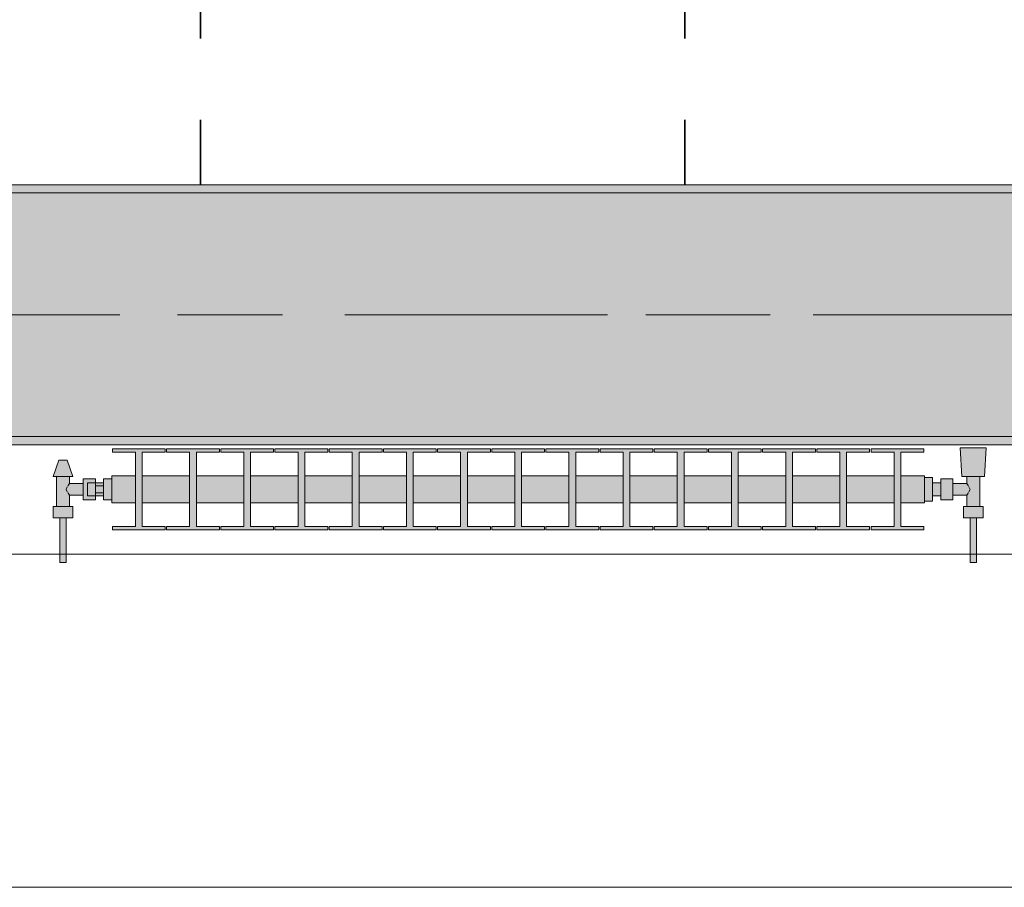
# Model space of a CAD drawing. Header units: metres. Extents: x -3.6 to 84.5, y -11 to 16.8.
# Tile 81 of 228: x 23.4 to 24.6, y -0.2 to 0.9. Entities that reach past the tile are written whole.
import ezdxf

# ---------------------------------------------------------------- set-up
doc = ezdxf.new("R2010")
doc.units = ezdxf.units.M
doc.header["$MEASUREMENT"] = 0
doc.linetypes.add('Achse', pattern=[0.2, 0.1, -0.05, 0, -0.05])
doc.linetypes.add('Strichlinie doppelt', pattern=[0.546806, 0.264583, -0.105833, 0.070556, -0.105833])
for name, color, linetype in [('155 - Bemaßung_ Beschriftung.Ausbau - Deckenelemente', 7, 'Continuous'), ('451 - Universal.Achsen Raster', 7, 'Continuous'), ('604 - Struktur.Wand Aussen', 7, 'Continuous'), ('608 - Struktur.Träger', 7, 'Continuous'), ('801 - HKLSE.Heizung_ Klima_ Lüftung', 7, 'Continuous')]:
    doc.layers.add(name, color=color, linetype=linetype)
pattern_1 = [(45, (0, 0), (-0.01767767, 0.01767767), [0, -0.025])]

msp = doc.modelspace()

# ---------------------------------------------------------------- hatches: boundary and pattern name
at = {"layer": '608 - Struktur.Träger', "linetype": 'Continuous', "lineweight": 0, "true_color": 0x000000}
h = msp.add_hatch(dxfattribs=at)
h.set_pattern_fill('Gips_0001', color=18, style=0, pattern_type=2)
h.set_pattern_definition(pattern_1)
h.paths.add_polyline_path([(25.57, 0.71), (22.29, 0.71), (22.29, 0.7), (25.57, 0.7)])
h = msp.add_hatch(dxfattribs=at)
h.set_pattern_fill('Beton__Stahlbeton_0001', color=18, style=0, pattern_type=2)
h.set_pattern_definition([(45, (0, 0), (-0.08485281, 0.08485281), []), (45, (-0.04243, 0.04243), (-0.08485281, 0.08485281), [0.09, -0.03])])
h.paths.add_polyline_path([(0.69, 0.7), (0.38, 0.7), (0.38, 0.4), (0.69, 0.4), (3.97, 0.4), (4.29, 0.4), (7.57, 0.4), (7.89, 0.4), (11.17, 0.4), (11.49, 0.4), (14.77, 0.4), (15.09, 0.4), (18.37, 0.4), (18.69, 0.4), (21.97, 0.4), (22.29, 0.4), (25.57, 0.4), (25.89, 0.4), (29.17, 0.4), (29.49, 0.4), (32.77, 0.4), (33.09, 0.4), (36.37, 0.4), (36.69, 0.4), (39.97, 0.4), (40.29, 0.4), (43.57, 0.4), (43.89, 0.4), (47.17, 0.4), (47.49, 0.4), (50.77, 0.4), (51.09, 0.4), (54.37, 0.4), (54.69, 0.4), (57.97, 0.4), (58.29, 0.4), (61.57, 0.4), (61.88, 0.4), (61.88, 0.7), (61.57, 0.7), (58.29, 0.7), (57.97, 0.7), (54.69, 0.7), (54.37, 0.7), (51.09, 0.7), (50.77, 0.7), (47.49, 0.7), (47.17, 0.7), (43.89, 0.7), (43.57, 0.7), (40.29, 0.7), (39.9, 0.7), (36.69, 0.7), (36.37, 0.7), (33.09, 0.7), (32.77, 0.7), (29.49, 0.7), (29.17, 0.7), (25.89, 0.7), (25.57, 0.7), (22.29, 0.7), (21.97, 0.7), (18.69, 0.7), (18.37, 0.7), (15.09, 0.7), (14.77, 0.7), (11.49, 0.7), (11.17, 0.7), (7.89, 0.7), (7.57, 0.7), (4.29, 0.7), (3.97, 0.7)])
h = msp.add_hatch(dxfattribs=at)
h.set_pattern_fill('Gips_0001', color=18, style=0, pattern_type=2)
h.set_pattern_definition(pattern_1)
h.paths.add_polyline_path([(25.57, 0.4), (22.29, 0.4), (22.29, 0.39), (25.57, 0.39)])
at = {"layer": '801 - HKLSE.Heizung_ Klima_ Lüftung', "linetype": 'Continuous', "lineweight": 0, "true_color": 0x3a3a3a}
for points in [[(24.47, 0.3183), (24.47, 0.3517), (24.4408, 0.3517), (24.4408, 0.3808), (24.4692, 0.3808), (24.4692, 0.385), (24.4042, 0.385), (24.4042, 0.3808), (24.4325, 0.3808), (24.4325, 0.3517), (24.3742, 0.3517), (24.3742, 0.3808), (24.4025, 0.3808), (24.4025, 0.385), (24.3375, 0.385), (24.3375, 0.3808), (24.3658, 0.3808), (24.3658, 0.3517), (24.3075, 0.3517), (24.3075, 0.3808), (24.3358, 0.3808), (24.3358, 0.385), (24.2708, 0.385), (24.2708, 0.3808), (24.2992, 0.3808), (24.2992, 0.3517), (24.2408, 0.3517), (24.2408, 0.3808), (24.2692, 0.3808), (24.2692, 0.385), (24.2042, 0.385), (24.2042, 0.3808), (24.2325, 0.3808), (24.2325, 0.3517), (24.1742, 0.3517), (24.1742, 0.3808), (24.2025, 0.3808), (24.2025, 0.385), (24.1375, 0.385), (24.1375, 0.3808), (24.1658, 0.3808), (24.1658, 0.3517), (24.1075, 0.3517), (24.1075, 0.3808), (24.1358, 0.3808), (24.1358, 0.385), (24.0708, 0.385), (24.0708, 0.3808), (24.0992, 0.3808), (24.0992, 0.3517), (24.0408, 0.3517), (24.0408, 0.3808), (24.0692, 0.3808), (24.0692, 0.385), (24.0042, 0.385), (24.0042, 0.3808), (24.0325, 0.3808), (24.0325, 0.3517), (23.9742, 0.3517), (23.9742, 0.3808), (24.0025, 0.3808), (24.0025, 0.385), (23.9375, 0.385), (23.9375, 0.3808), (23.9658, 0.3808), (23.9658, 0.3517), (23.9075, 0.3517), (23.9075, 0.3808), (23.9358, 0.3808), (23.9358, 0.385), (23.8708, 0.385), (23.8708, 0.3808), (23.8992, 0.3808), (23.8992, 0.3517), (23.8408, 0.3517), (23.8408, 0.3808), (23.8692, 0.3808), (23.8692, 0.385), (23.8042, 0.385), (23.8042, 0.3808), (23.8325, 0.3808), (23.8325, 0.3517), (23.7742, 0.3517), (23.7742, 0.3808), (23.8025, 0.3808), (23.8025, 0.385), (23.7375, 0.385), (23.7375, 0.3808), (23.7658, 0.3808), (23.7658, 0.3517), (23.7075, 0.3517), (23.7075, 0.3808), (23.7358, 0.3808), (23.7358, 0.385), (23.6708, 0.385), (23.6708, 0.3808), (23.6992, 0.3808), (23.6992, 0.3517), (23.6408, 0.3517), (23.6408, 0.3808), (23.6692, 0.3808), (23.6692, 0.385), (23.6042, 0.385), (23.6042, 0.3808), (23.6325, 0.3808), (23.6325, 0.3517), (23.5742, 0.3517), (23.5742, 0.3808), (23.6025, 0.3808), (23.6025, 0.385), (23.5375, 0.385), (23.5375, 0.3808), (23.5658, 0.3808), (23.5658, 0.3517), (23.5075, 0.3517), (23.5075, 0.3808), (23.5358, 0.3808), (23.5358, 0.385), (23.4708, 0.385), (23.4708, 0.3808), (23.4992, 0.3808), (23.4992, 0.3517), (23.47, 0.3517), (23.47, 0.3183), (23.4992, 0.3183), (23.4992, 0.2892), (23.4708, 0.2892), (23.4708, 0.285), (23.5358, 0.285), (23.5358, 0.2892), (23.5075, 0.2892), (23.5075, 0.3183), (23.5658, 0.3183), (23.5658, 0.2892), (23.5375, 0.2892), (23.5375, 0.285), (23.6025, 0.285), (23.6025, 0.2892), (23.5742, 0.2892), (23.5742, 0.3183), (23.6325, 0.3183), (23.6325, 0.2892), (23.6042, 0.2892), (23.6042, 0.285), (23.6692, 0.285), (23.6692, 0.2892), (23.6408, 0.2892), (23.6408, 0.3183), (23.6992, 0.3183), (23.6992, 0.2892), (23.6708, 0.2892), (23.6708, 0.285), (23.7358, 0.285), (23.7358, 0.2892), (23.7075, 0.2892), (23.7075, 0.3183), (23.7658, 0.3183), (23.7658, 0.2892), (23.7375, 0.2892), (23.7375, 0.285), (23.8025, 0.285), (23.8025, 0.2892), (23.7742, 0.2892), (23.7742, 0.3183), (23.8325, 0.3183), (23.8325, 0.2892), (23.8042, 0.2892), (23.8042, 0.285), (23.8692, 0.285), (23.8692, 0.2892), (23.8408, 0.2892), (23.8408, 0.3183), (23.8992, 0.3183), (23.8992, 0.2892), (23.8708, 0.2892), (23.8708, 0.285), (23.9358, 0.285), (23.9358, 0.2892), (23.9075, 0.2892), (23.9075, 0.3183), (23.9658, 0.3183), (23.9658, 0.2892), (23.9375, 0.2892), (23.9375, 0.285), (24.0025, 0.285), (24.0025, 0.2892), (23.9742, 0.2892), (23.9742, 0.3183), (24.0325, 0.3183), (24.0325, 0.2892), (24.0042, 0.2892), (24.0042, 0.285), (24.0692, 0.285), (24.0692, 0.2892), (24.0408, 0.2892), (24.0408, 0.3183), (24.0992, 0.3183), (24.0992, 0.2892), (24.0708, 0.2892), (24.0708, 0.285), (24.1358, 0.285), (24.1358, 0.2892), (24.1075, 0.2892), (24.1075, 0.3183), (24.1658, 0.3183), (24.1658, 0.2892), (24.1375, 0.2892), (24.1375, 0.285), (24.2025, 0.285), (24.2025, 0.2892), (24.1742, 0.2892), (24.1742, 0.3183), (24.2325, 0.3183), (24.2325, 0.2892), (24.2042, 0.2892), (24.2042, 0.285), (24.2692, 0.285), (24.2692, 0.2892), (24.2408, 0.2892), (24.2408, 0.3183), (24.2992, 0.3183), (24.2992, 0.2892), (24.2708, 0.2892), (24.2708, 0.285), (24.3358, 0.285), (24.3358, 0.2892), (24.3075, 0.2892), (24.3075, 0.3183), (24.3658, 0.3183), (24.3658, 0.2892), (24.3375, 0.2892), (24.3375, 0.285), (24.4025, 0.285), (24.4025, 0.2892), (24.3742, 0.2892), (24.3742, 0.3183), (24.4325, 0.3183), (24.4325, 0.2892), (24.4042, 0.2892), (24.4042, 0.285), (24.4692, 0.285), (24.4692, 0.2892), (24.4408, 0.2892), (24.4408, 0.3183)], [(24.47, 0.3497), (24.47, 0.3203), (24.48, 0.3203), (24.48, 0.327), (24.49, 0.327), (24.49, 0.322), (24.505, 0.322), (24.505, 0.328), (24.522, 0.328), (24.522, 0.314), (24.518, 0.314), (24.518, 0.3), (24.526, 0.3), (24.526, 0.245), (24.534, 0.245), (24.534, 0.3), (24.542, 0.3), (24.542, 0.314), (24.538, 0.314), (24.538, 0.351), (24.544, 0.351), (24.546, 0.386), (24.514, 0.386), (24.516, 0.351), (24.522, 0.351), (24.522, 0.342), (24.505, 0.342), (24.505, 0.348), (24.49, 0.348), (24.49, 0.343), (24.48, 0.343), (24.48, 0.3497)], [(23.47, 0.348), (23.46, 0.348), (23.46, 0.343), (23.45, 0.343), (23.45, 0.348), (23.435, 0.348), (23.435, 0.342), (23.418, 0.342), (23.418, 0.351), (23.422, 0.351), (23.415, 0.371), (23.405, 0.371), (23.398, 0.351), (23.402, 0.351), (23.402, 0.314), (23.398, 0.314), (23.398, 0.3), (23.406, 0.3), (23.406, 0.245), (23.414, 0.245), (23.414, 0.3), (23.422, 0.3), (23.422, 0.314), (23.418, 0.314), (23.418, 0.328), (23.435, 0.328), (23.435, 0.322), (23.45, 0.322), (23.45, 0.327), (23.46, 0.327), (23.46, 0.322), (23.47, 0.322)]]:
    msp.add_hatch(color=250, dxfattribs=at).paths.add_polyline_path(points)

# ---------------------------------------------------------------- linework, layer by layer
at = {"layer": '155 - Bemaßung_ Beschriftung.Ausbau - Deckenelemente', "color": 7, "linetype": 'Achse', "lineweight": 35}
for p, q in [((23.579, 5.19), (23.579, 0.71)), ((24.175, 5.19), (24.175, 0.71))]:
    msp.add_line(p, q, dxfattribs=at)
at = {"layer": '451 - Universal.Achsen Raster', "color": 160, "linetype": 'Strichlinie doppelt', "lineweight": 9, "true_color": 0x3232ff}
msp.add_line((64.935, 0.55), (-3.175, 0.55), dxfattribs=at)
at = {"layer": '604 - Struktur.Wand Aussen', "color": 7, "linetype": 'Continuous', "lineweight": 13}
for p, q in [((25.14, 0.255), (22.74, 0.255)), ((22.74, -0.155), (25.14, -0.155))]:
    msp.add_line(p, q, dxfattribs=at)
at = {"layer": '608 - Struktur.Träger', "color": 7, "linetype": 'Continuous', "lineweight": 13}
for p, q in [((0.38, 0.71), (61.88, 0.71)), ((25.57, 0.7), (22.29, 0.7)), ((0.38, 0.39), (61.88, 0.39))]:
    msp.add_line(p, q, dxfattribs=at)
at = {"layer": '608 - Struktur.Träger', "color": 7, "linetype": 'Continuous', "lineweight": 5}
for p, q in [((25.57, 0.71), (22.29, 0.71)), ((25.57, 0.39), (22.29, 0.39))]:
    msp.add_line(p, q, dxfattribs=at)
at = {"layer": '608 - Struktur.Träger', "color": 7, "linetype": 'Achse', "lineweight": 9}
msp.add_line((0.38, 0.55), (61.88, 0.55), dxfattribs=at)
at = {"layer": '608 - Struktur.Träger', "color": 7, "linetype": 'Continuous', "lineweight": 13, "flags": 128}
msp.add_lwpolyline([(54.69, 0.4), (54.37, 0.4), (51.09, 0.4), (50.77, 0.4), (47.49, 0.4), (47.17, 0.4), (43.89, 0.4), (43.57, 0.4), (40.29, 0.4), (39.97, 0.4), (36.69, 0.4), (36.37, 0.4), (33.09, 0.4), (32.77, 0.4), (29.49, 0.4), (29.17, 0.4), (25.89, 0.4), (25.57, 0.4), (22.29, 0.4), (21.97, 0.4), (18.69, 0.4), (18.37, 0.4)], dxfattribs=at)
at = {"layer": '801 - HKLSE.Heizung_ Klima_ Lüftung', "color": 7, "linetype": 'Continuous', "lineweight": 5, "true_color": 0xebebeb}
for p, q in [((23.5358, 0.385), (23.4708, 0.385)), ((23.5358, 0.385), (23.4708, 0.385)), ((23.4708, 0.385), (23.4708, 0.3808)), ((23.4708, 0.3808), (23.4992, 0.3808)), ((23.4992, 0.3808), (23.4992, 0.2892)), ((23.5075, 0.2892), (23.5075, 0.3808)), ((23.5075, 0.3808), (23.5358, 0.3808)), ((23.5358, 0.3808), (23.5358, 0.385)), ((23.5358, 0.3808), (23.5358, 0.385)), ((23.6025, 0.385), (23.5375, 0.385)), ((23.5375, 0.385), (23.5375, 0.3808)), ((23.6025, 0.385), (23.5375, 0.385)), ((23.5375, 0.385), (23.5375, 0.3808)), ((23.5375, 0.3808), (23.5658, 0.3808)), ((23.5658, 0.3808), (23.5658, 0.2892)), ((23.5742, 0.2892), (23.5742, 0.3808)), ((23.5742, 0.3808), (23.6025, 0.3808)), ((23.6025, 0.3808), (23.6025, 0.385)), ((23.6025, 0.3808), (23.6025, 0.385)), ((23.6692, 0.385), (23.6042, 0.385)), ((23.6692, 0.385), (23.6042, 0.385)), ((23.6042, 0.385), (23.6042, 0.3808)), ((23.6042, 0.3808), (23.6325, 0.3808)), ((23.6325, 0.3808), (23.6325, 0.2892)), ((23.6408, 0.2892), (23.6408, 0.3808)), ((23.6408, 0.3808), (23.6692, 0.3808)), ((23.6692, 0.3808), (23.6692, 0.385)), ((23.6692, 0.3808), (23.6692, 0.385)), ((23.7358, 0.385), (23.6708, 0.385)), ((23.6708, 0.385), (23.6708, 0.3808)), ((23.7358, 0.385), (23.6708, 0.385)), ((23.6708, 0.385), (23.6708, 0.3808)), ((23.6708, 0.3808), (23.6992, 0.3808)), ((23.6992, 0.3808), (23.6992, 0.2892)), ((23.7075, 0.2892), (23.7075, 0.3808)), ((23.7075, 0.3808), (23.7358, 0.3808)), ((23.7358, 0.3808), (23.7358, 0.385)), ((23.8025, 0.385), (23.7375, 0.385)), ((23.8025, 0.385), (23.7375, 0.385)), ((23.7375, 0.385), (23.7375, 0.3808)), ((23.7375, 0.3808), (23.7658, 0.3808)), ((23.7658, 0.3808), (23.7658, 0.2892)), ((23.7742, 0.2892), (23.7742, 0.3808)), ((23.7742, 0.3808), (23.8025, 0.3808)), ((23.8025, 0.3808), (23.8025, 0.385)), ((23.8692, 0.385), (23.8042, 0.385)), ((23.8692, 0.385), (23.8042, 0.385)), ((23.8042, 0.385), (23.8042, 0.3808)), ((23.8042, 0.3808), (23.8325, 0.3808)), ((23.8325, 0.3808), (23.8325, 0.2892)), ((23.8408, 0.2892), (23.8408, 0.3808)), ((23.8408, 0.3808), (23.8692, 0.3808)), ((23.8692, 0.3808), (23.8692, 0.385)), ((23.8692, 0.3808), (23.8692, 0.385)), ((23.9358, 0.385), (23.8708, 0.385)), ((23.8708, 0.385), (23.8708, 0.3808)), ((23.9358, 0.385), (23.8708, 0.385)), ((23.8708, 0.385), (23.8708, 0.3808)), ((23.8708, 0.3808), (23.8992, 0.3808)), ((23.8992, 0.3808), (23.8992, 0.2892)), ((23.9075, 0.2892), (23.9075, 0.3808)), ((23.9075, 0.3808), (23.9358, 0.3808)), ((23.9358, 0.3808), (23.9358, 0.385)), ((24.0025, 0.385), (23.9375, 0.385)), ((23.9375, 0.385), (23.9375, 0.3808)), ((24.0025, 0.385), (23.9375, 0.385)), ((23.9375, 0.385), (23.9375, 0.3808)), ((23.9375, 0.3808), (23.9658, 0.3808)), ((23.9658, 0.3808), (23.9658, 0.2892)), ((23.9742, 0.2892), (23.9742, 0.3808)), ((23.9742, 0.3808), (24.0025, 0.3808)), ((24.0025, 0.3808), (24.0025, 0.385)), ((24.0692, 0.385), (24.0042, 0.385)), ((24.0692, 0.385), (24.0042, 0.385)), ((24.0042, 0.385), (24.0042, 0.3808)), ((24.0042, 0.3808), (24.0325, 0.3808)), ((24.0325, 0.3808), (24.0325, 0.2892)), ((24.0408, 0.2892), (24.0408, 0.3808)), ((24.0408, 0.3808), (24.0692, 0.3808)), ((24.0692, 0.3808), (24.0692, 0.385)), ((24.0692, 0.3808), (24.0692, 0.385)), ((24.1358, 0.385), (24.0708, 0.385)), ((24.1358, 0.385), (24.0708, 0.385)), ((24.0708, 0.385), (24.0708, 0.3808)), ((24.0708, 0.3808), (24.0992, 0.3808)), ((24.0992, 0.3808), (24.0992, 0.2892)), ((24.1075, 0.2892), (24.1075, 0.3808)), ((24.1075, 0.3808), (24.1358, 0.3808)), ((24.1358, 0.3808), (24.1358, 0.385)), ((24.2025, 0.385), (24.1375, 0.385)), ((24.1375, 0.385), (24.1375, 0.3808)), ((24.2025, 0.385), (24.1375, 0.385)), ((24.1375, 0.385), (24.1375, 0.3808)), ((24.1375, 0.3808), (24.1658, 0.3808)), ((24.1658, 0.3808), (24.1658, 0.2892)), ((24.1742, 0.2892), (24.1742, 0.3808)), ((24.1742, 0.3808), (24.2025, 0.3808)), ((24.2025, 0.3808), (24.2025, 0.385)), ((24.2025, 0.3808), (24.2025, 0.385)), ((24.2692, 0.385), (24.2042, 0.385)), ((24.2692, 0.385), (24.2042, 0.385)), ((24.2042, 0.385), (24.2042, 0.3808)), ((24.2042, 0.3808), (24.2325, 0.3808)), ((24.2325, 0.3808), (24.2325, 0.2892)), ((24.2408, 0.2892), (24.2408, 0.3808)), ((24.2408, 0.3808), (24.2692, 0.3808)), ((24.2692, 0.3808), (24.2692, 0.385)), ((24.3358, 0.385), (24.2708, 0.385)), ((24.2708, 0.385), (24.2708, 0.3808)), ((24.3358, 0.385), (24.2708, 0.385)), ((24.2708, 0.385), (24.2708, 0.3808)), ((24.2708, 0.3808), (24.2992, 0.3808)), ((24.2992, 0.3808), (24.2992, 0.2892)), ((24.3075, 0.2892), (24.3075, 0.3808)), ((24.3075, 0.3808), (24.3358, 0.3808)), ((24.3358, 0.3808), (24.3358, 0.385)), ((24.4025, 0.385), (24.3375, 0.385)), ((24.3375, 0.385), (24.3375, 0.3808)), ((24.4025, 0.385), (24.3375, 0.385)), ((24.3375, 0.385), (24.3375, 0.3808)), ((24.3375, 0.3808), (24.3658, 0.3808)), ((24.3658, 0.3808), (24.3658, 0.2892)), ((24.3742, 0.2892), (24.3742, 0.3808)), ((24.3742, 0.3808), (24.4025, 0.3808)), ((24.4025, 0.3808), (24.4025, 0.385)), ((24.4025, 0.3808), (24.4025, 0.385)), ((24.4692, 0.385), (24.4042, 0.385)), ((24.4692, 0.385), (24.4042, 0.385)), ((24.4042, 0.385), (24.4042, 0.3808)), ((24.4042, 0.3808), (24.4325, 0.3808)), ((24.4325, 0.3808), (24.4325, 0.2892)), ((24.4408, 0.2892), (24.4408, 0.3808)), ((24.4408, 0.3808), (24.4692, 0.3808)), ((24.4692, 0.3808), (24.4692, 0.385)), ((24.4692, 0.3808), (24.4692, 0.385)), ((24.5187, 0.386), (24.514, 0.386)), ((24.514, 0.386), (24.5187, 0.386)), ((24.516, 0.351), (24.514, 0.386)), ((24.5187, 0.386), (24.53, 0.386)), ((24.53, 0.386), (24.5187, 0.386)), ((24.53, 0.386), (24.5413, 0.386)), ((24.5413, 0.386), (24.53, 0.386)), ((24.5413, 0.386), (24.546, 0.386)), ((24.546, 0.386), (24.5413, 0.386)), ((24.544, 0.351), (24.546, 0.386)), ((23.398, 0.351), (23.405, 0.371)), ((23.4065, 0.371), (23.405, 0.371)), ((23.41, 0.371), (23.4065, 0.371)), ((23.4135, 0.371), (23.41, 0.371)), ((23.415, 0.371), (23.4135, 0.371)), ((23.422, 0.351), (23.415, 0.371)), ((23.47, 0.3468), (23.47, 0.3517)), ((23.4992, 0.3517), (23.47, 0.3517)), ((23.5658, 0.3517), (23.5075, 0.3517)), ((23.6325, 0.3517), (23.5742, 0.3517)), ((23.6992, 0.3517), (23.6408, 0.3517)), ((23.7658, 0.3517), (23.7075, 0.3517)), ((23.8325, 0.3517), (23.7742, 0.3517)), ((23.8992, 0.3517), (23.8408, 0.3517)), ((23.9658, 0.3517), (23.9075, 0.3517)), ((24.0325, 0.3517), (23.9742, 0.3517)), ((24.0992, 0.3517), (24.0408, 0.3517)), ((24.1658, 0.3517), (24.1075, 0.3517)), ((24.2325, 0.3517), (24.1742, 0.3517)), ((24.2992, 0.3517), (24.2408, 0.3517)), ((24.3658, 0.3517), (24.3075, 0.3517)), ((24.4325, 0.3517), (24.3742, 0.3517)), ((24.47, 0.3517), (24.4408, 0.3517)), ((24.47, 0.3468), (24.47, 0.3517)), ((23.4015, 0.351), (23.398, 0.351)), ((23.41, 0.351), (23.4015, 0.351)), ((23.402, 0.314), (23.402, 0.351)), ((23.4185, 0.351), (23.41, 0.351)), ((23.4158, 0.3389), (23.4163, 0.3399)), ((23.4163, 0.3399), (23.418, 0.342)), ((23.418, 0.342), (23.418, 0.351)), ((23.418, 0.342), (23.435, 0.342)), ((23.422, 0.351), (23.4185, 0.351)), ((23.435, 0.3415), (23.435, 0.348)), ((23.435, 0.348), (23.45, 0.348)), ((23.435, 0.3285), (23.435, 0.3415)), ((23.44, 0.3407), (23.44, 0.343)), ((23.45, 0.343), (23.44, 0.343)), ((23.44, 0.335), (23.44, 0.3407)), ((23.45, 0.3415), (23.45, 0.348)), ((23.45, 0.348), (23.45, 0.343)), ((23.45, 0.3407), (23.45, 0.343)), ((23.45, 0.3407), (23.45, 0.343)), ((23.45, 0.343), (23.46, 0.343)), ((23.45, 0.3393), (23.45, 0.3415)), ((23.45, 0.335), (23.45, 0.3407)), ((23.45, 0.3393), (23.45, 0.3407)), ((23.45, 0.335), (23.45, 0.3393)), ((23.46, 0.3393), (23.45, 0.3393)), ((23.47, 0.348), (23.46, 0.348)), ((23.47, 0.348), (23.46, 0.348)), ((23.46, 0.335), (23.46, 0.348)), ((23.47, 0.348), (23.46, 0.348)), ((23.47, 0.348), (23.46, 0.348)), ((23.47, 0.335), (23.47, 0.3468)), ((24.48, 0.3497), (24.47, 0.3497)), ((24.48, 0.3497), (24.47, 0.3497)), ((24.48, 0.3497), (24.47, 0.3497)), ((24.48, 0.3497), (24.47, 0.3497)), ((24.47, 0.335), (24.47, 0.3468)), ((24.48, 0.335), (24.48, 0.3497)), ((24.48, 0.335), (24.48, 0.3497)), ((24.48, 0.3407), (24.48, 0.343)), ((24.49, 0.343), (24.48, 0.343)), ((24.48, 0.335), (24.48, 0.3407)), ((24.49, 0.3415), (24.49, 0.348)), ((24.505, 0.348), (24.49, 0.348)), ((24.49, 0.3285), (24.49, 0.3415)), ((24.505, 0.3415), (24.505, 0.348)), ((24.522, 0.342), (24.505, 0.342)), ((24.505, 0.3285), (24.505, 0.3415)), ((24.516, 0.351), (24.5201, 0.351)), ((24.5201, 0.351), (24.53, 0.351)), ((24.522, 0.342), (24.522, 0.351)), ((24.5237, 0.3399), (24.522, 0.342)), ((24.5242, 0.3389), (24.5237, 0.3399)), ((24.53, 0.351), (24.5399, 0.351)), ((24.538, 0.314), (24.538, 0.351)), ((24.5399, 0.351), (24.544, 0.351)), ((23.4139, 0.335), (23.4153, 0.3379)), ((23.4153, 0.3321), (23.4139, 0.335)), ((23.4163, 0.3301), (23.4158, 0.3311)), ((23.418, 0.328), (23.4163, 0.3301)), ((23.418, 0.314), (23.418, 0.328)), ((23.418, 0.328), (23.435, 0.328)), ((23.435, 0.322), (23.435, 0.3285)), ((23.44, 0.3293), (23.44, 0.335)), ((23.44, 0.327), (23.44, 0.3293)), ((23.45, 0.3307), (23.45, 0.335)), ((23.45, 0.3293), (23.45, 0.335)), ((23.46, 0.3307), (23.45, 0.3307)), ((23.45, 0.3285), (23.45, 0.3307)), ((23.45, 0.3293), (23.45, 0.3307)), ((23.45, 0.327), (23.45, 0.3293)), ((23.45, 0.327), (23.45, 0.3293)), ((23.45, 0.322), (23.45, 0.3285)), ((23.46, 0.322), (23.46, 0.335)), ((23.47, 0.3232), (23.47, 0.335)), ((24.47, 0.3232), (24.47, 0.335)), ((24.48, 0.3203), (24.48, 0.335)), ((24.48, 0.3203), (24.48, 0.335)), ((24.48, 0.3293), (24.48, 0.335)), ((24.48, 0.327), (24.48, 0.3293)), ((24.49, 0.322), (24.49, 0.3285)), ((24.505, 0.322), (24.505, 0.3285)), ((24.522, 0.328), (24.505, 0.328)), ((24.522, 0.328), (24.5237, 0.3301)), ((24.522, 0.314), (24.522, 0.328)), ((24.5237, 0.3301), (24.5242, 0.3311)), ((24.5261, 0.335), (24.5247, 0.3379)), ((24.5247, 0.3321), (24.5261, 0.335)), ((23.435, 0.322), (23.45, 0.322)), ((23.45, 0.327), (23.44, 0.327)), ((23.45, 0.327), (23.45, 0.322)), ((23.45, 0.327), (23.46, 0.327)), ((23.47, 0.322), (23.46, 0.322)), ((23.47, 0.3183), (23.47, 0.3232)), ((23.4992, 0.3183), (23.47, 0.3183)), ((23.5658, 0.3183), (23.5075, 0.3183)), ((23.6325, 0.3183), (23.5742, 0.3183)), ((23.6992, 0.3183), (23.6408, 0.3183)), ((23.7658, 0.3183), (23.7075, 0.3183)), ((23.8325, 0.3183), (23.7742, 0.3183)), ((23.8992, 0.3183), (23.8408, 0.3183)), ((23.9658, 0.3183), (23.9075, 0.3183)), ((24.0325, 0.3183), (23.9742, 0.3183)), ((24.0992, 0.3183), (24.0408, 0.3183)), ((24.1658, 0.3183), (24.1075, 0.3183)), ((24.2325, 0.3183), (24.1742, 0.3183)), ((24.2992, 0.3183), (24.2408, 0.3183)), ((24.3658, 0.3183), (24.3075, 0.3183)), ((24.4325, 0.3183), (24.3742, 0.3183)), ((24.47, 0.3183), (24.4408, 0.3183)), ((24.47, 0.3183), (24.47, 0.3232)), ((24.48, 0.3203), (24.47, 0.3203)), ((24.48, 0.3203), (24.47, 0.3203)), ((24.49, 0.327), (24.48, 0.327)), ((24.505, 0.322), (24.49, 0.322)), ((23.404, 0.314), (23.398, 0.314)), ((23.398, 0.3), (23.398, 0.314)), ((23.416, 0.314), (23.404, 0.314)), ((23.422, 0.314), (23.416, 0.314)), ((23.422, 0.3), (23.422, 0.314)), ((24.518, 0.314), (24.524, 0.314)), ((24.518, 0.3), (24.518, 0.314)), ((24.524, 0.314), (24.536, 0.314)), ((24.536, 0.314), (24.542, 0.314)), ((24.542, 0.3), (24.542, 0.314)), ((23.404, 0.3), (23.398, 0.3)), ((23.416, 0.3), (23.404, 0.3)), ((23.406, 0.245), (23.406, 0.3)), ((23.4072, 0.3), (23.406, 0.3)), ((23.41, 0.3), (23.4072, 0.3)), ((23.4128, 0.3), (23.41, 0.3)), ((23.414, 0.3), (23.4128, 0.3)), ((23.414, 0.245), (23.414, 0.3)), ((23.422, 0.3), (23.416, 0.3)), ((24.518, 0.3), (24.524, 0.3)), ((24.524, 0.3), (24.536, 0.3)), ((24.526, 0.245), (24.526, 0.3)), ((24.526, 0.3), (24.5272, 0.3)), ((24.5272, 0.3), (24.53, 0.3)), ((24.53, 0.3), (24.5328, 0.3)), ((24.5328, 0.3), (24.534, 0.3)), ((24.534, 0.245), (24.534, 0.3)), ((24.536, 0.3), (24.542, 0.3)), ((23.4992, 0.2892), (23.4708, 0.2892)), ((23.4708, 0.2892), (23.4708, 0.285)), ((23.4708, 0.285), (23.5358, 0.285)), ((23.5358, 0.2892), (23.5075, 0.2892)), ((23.5358, 0.285), (23.5358, 0.2892)), ((23.5358, 0.285), (23.5358, 0.2892)), ((23.5375, 0.2892), (23.5375, 0.285)), ((23.5658, 0.2892), (23.5375, 0.2892)), ((23.5375, 0.2892), (23.5375, 0.285)), ((23.5375, 0.285), (23.6025, 0.285)), ((23.6025, 0.2892), (23.5742, 0.2892)), ((23.6025, 0.285), (23.6025, 0.2892)), ((23.6025, 0.285), (23.6025, 0.2892)), ((23.6325, 0.2892), (23.6042, 0.2892)), ((23.6042, 0.2892), (23.6042, 0.285)), ((23.6042, 0.285), (23.6692, 0.285)), ((23.6692, 0.2892), (23.6408, 0.2892)), ((23.6692, 0.285), (23.6692, 0.2892)), ((23.6692, 0.285), (23.6692, 0.2892)), ((23.6708, 0.2892), (23.6708, 0.285)), ((23.6992, 0.2892), (23.6708, 0.2892)), ((23.6708, 0.2892), (23.6708, 0.285)), ((23.6708, 0.285), (23.7358, 0.285)), ((23.7358, 0.2892), (23.7075, 0.2892)), ((23.7358, 0.285), (23.7358, 0.2892)), ((23.7658, 0.2892), (23.7375, 0.2892)), ((23.7375, 0.2892), (23.7375, 0.285)), ((23.7375, 0.285), (23.8025, 0.285)), ((23.8025, 0.2892), (23.7742, 0.2892)), ((23.8025, 0.285), (23.8025, 0.2892)), ((23.8325, 0.2892), (23.8042, 0.2892)), ((23.8042, 0.2892), (23.8042, 0.285)), ((23.8042, 0.285), (23.8692, 0.285)), ((23.8692, 0.2892), (23.8408, 0.2892)), ((23.8692, 0.285), (23.8692, 0.2892)), ((23.8692, 0.285), (23.8692, 0.2892)), ((23.8708, 0.2892), (23.8708, 0.285)), ((23.8992, 0.2892), (23.8708, 0.2892)), ((23.8708, 0.2892), (23.8708, 0.285)), ((23.8708, 0.285), (23.9358, 0.285)), ((23.9358, 0.2892), (23.9075, 0.2892)), ((23.9358, 0.285), (23.9358, 0.2892)), ((23.9375, 0.2892), (23.9375, 0.285)), ((23.9658, 0.2892), (23.9375, 0.2892)), ((23.9375, 0.2892), (23.9375, 0.285)), ((23.9375, 0.285), (24.0025, 0.285)), ((24.0025, 0.2892), (23.9742, 0.2892)), ((24.0025, 0.285), (24.0025, 0.2892)), ((24.0325, 0.2892), (24.0042, 0.2892)), ((24.0042, 0.2892), (24.0042, 0.285)), ((24.0042, 0.285), (24.0692, 0.285)), ((24.0692, 0.2892), (24.0408, 0.2892)), ((24.0692, 0.285), (24.0692, 0.2892)), ((24.0692, 0.285), (24.0692, 0.2892)), ((24.0992, 0.2892), (24.0708, 0.2892)), ((24.0708, 0.2892), (24.0708, 0.285)), ((24.0708, 0.285), (24.1358, 0.285)), ((24.1358, 0.2892), (24.1075, 0.2892)), ((24.1358, 0.285), (24.1358, 0.2892)), ((24.1375, 0.2892), (24.1375, 0.285)), ((24.1658, 0.2892), (24.1375, 0.2892)), ((24.1375, 0.2892), (24.1375, 0.285)), ((24.1375, 0.285), (24.2025, 0.285)), ((24.2025, 0.2892), (24.1742, 0.2892)), ((24.2025, 0.285), (24.2025, 0.2892)), ((24.2025, 0.285), (24.2025, 0.2892)), ((24.2325, 0.2892), (24.2042, 0.2892)), ((24.2042, 0.2892), (24.2042, 0.285)), ((24.2042, 0.285), (24.2692, 0.285)), ((24.2692, 0.2892), (24.2408, 0.2892)), ((24.2692, 0.285), (24.2692, 0.2892)), ((24.2708, 0.2892), (24.2708, 0.285)), ((24.2992, 0.2892), (24.2708, 0.2892)), ((24.2708, 0.2892), (24.2708, 0.285)), ((24.2708, 0.285), (24.3358, 0.285)), ((24.3358, 0.2892), (24.3075, 0.2892)), ((24.3358, 0.285), (24.3358, 0.2892)), ((24.3375, 0.2892), (24.3375, 0.285)), ((24.3658, 0.2892), (24.3375, 0.2892)), ((24.3375, 0.2892), (24.3375, 0.285)), ((24.3375, 0.285), (24.4025, 0.285)), ((24.4025, 0.2892), (24.3742, 0.2892)), ((24.4025, 0.285), (24.4025, 0.2892)), ((24.4025, 0.285), (24.4025, 0.2892)), ((24.4325, 0.2892), (24.4042, 0.2892)), ((24.4042, 0.2892), (24.4042, 0.285)), ((24.4042, 0.285), (24.4692, 0.285)), ((24.4692, 0.2892), (24.4408, 0.2892)), ((24.4692, 0.285), (24.4692, 0.2892)), ((24.4692, 0.285), (24.4692, 0.2892)), ((23.4072, 0.245), (23.406, 0.245)), ((23.41, 0.245), (23.4072, 0.245)), ((23.4128, 0.245), (23.41, 0.245)), ((23.414, 0.245), (23.4128, 0.245)), ((24.526, 0.245), (24.5272, 0.245)), ((24.5272, 0.245), (24.53, 0.245)), ((24.53, 0.245), (24.5328, 0.245)), ((24.5328, 0.245), (24.534, 0.245))]:
    msp.add_line(p, q, dxfattribs=at)

doc.saveas('drawing.dxf')
